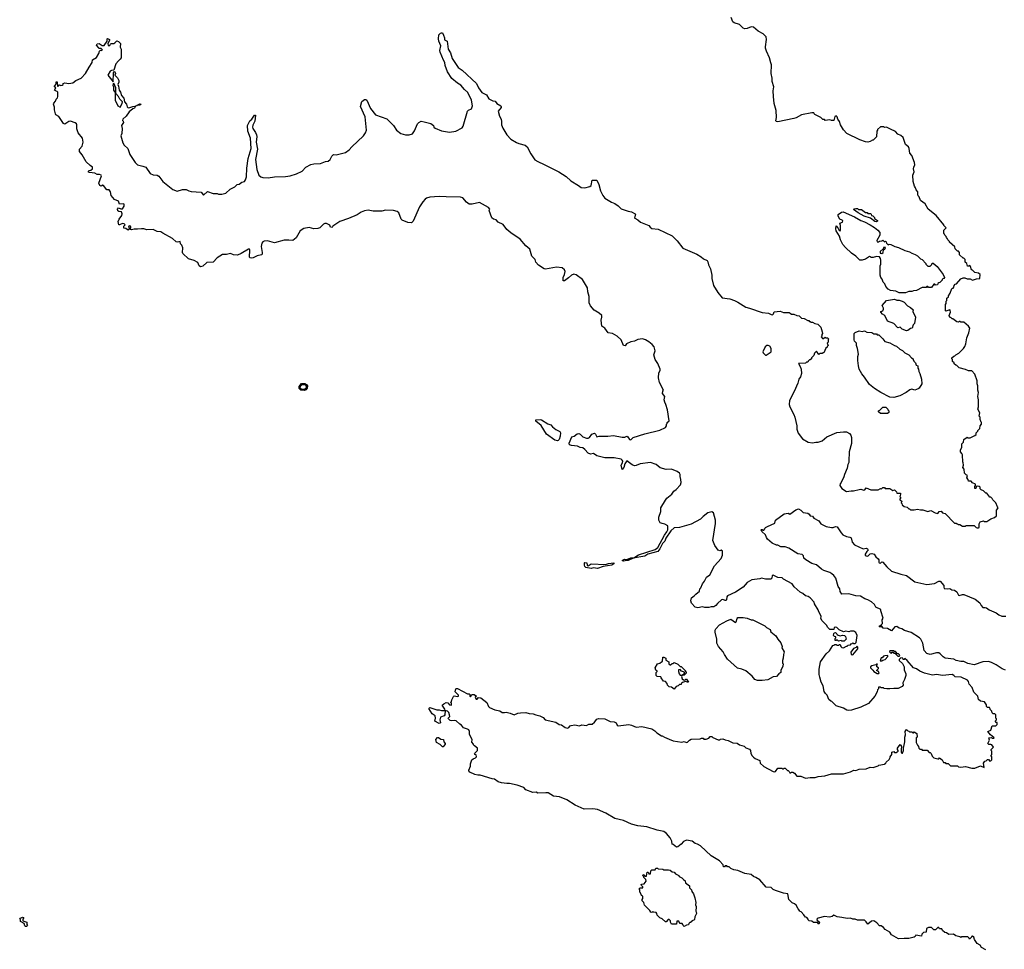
# Model space of a CAD drawing. Extents: x 1863017 to 1989460, y 394564 to 532820.
# Tile 21 of 213: x 1915670 to 1928168, y 419382 to 431178. Entities that reach past the tile are written whole.
import ezdxf

# ---------------------------------------------------------------- set-up
doc = ezdxf.new("R2010")
doc.units = 0

msp = doc.modelspace()

# ---------------------------------------------------------------- linework, layer by layer
at = {"layer": '0CON10XD'}
for points in [[(1926325, 425217), (1926345, 425220), (1926385, 425208), (1926396, 425214), (1926412, 425238), (1926475, 425210), (1926565, 425212), (1926595, 425230), (1926605, 425220), (1926625, 425240), (1926645, 425240), (1926655, 425230), (1926715, 425230), (1926753, 425203), (1926775, 425210), (1926800, 425185), (1926805, 425170), (1926848, 425168), (1926850, 425155), (1926840, 425125), (1926848, 425118), (1926850, 425105), (1926840, 425095), (1926840, 425085), (1926868, 425068), (1926860, 425045), (1926868, 425038), (1926872, 425022), (1926895, 425000), (1926935, 424990), (1926955, 424970), (1926965, 424970), (1926975, 424960), (1927025, 424958), (1927065, 424968), (1927105, 424958), (1927135, 424960), (1927195, 424938), (1927235, 424948), (1927288, 424918), (1927325, 424910), (1927342, 424938), (1927365, 424940), (1927385, 424920), (1927415, 424910), (1927535, 424790), (1927555, 424790), (1927565, 424780), (1927575, 424780), (1927585, 424770), (1927605, 424770), (1927635, 424750), (1927675, 424750), (1927685, 424760), (1927785, 424760), (1927810, 424735), (1927825, 424728), (1927842, 424728), (1927848, 424735), (1927848, 424782), (1927860, 424805), (1927905, 424818), (1927915, 424810), (1927945, 424810), (1927998, 424842), (1928045, 424860), (1928068, 424882), (1928070, 424955), (1928087, 424973), (1928090, 424985), (1928080, 424995), (1928060, 425045), (1928020, 425085), (1928015, 425100), (1927995, 425120), (1927985, 425120), (1927945, 425170), (1927935, 425170), (1927905, 425200), (1927875, 425210), (1927860, 425225), (1927860, 425245), (1927850, 425255), (1927823, 425257), (1927812, 425248), (1927805, 425230), (1927795, 425230), (1927792, 425255), (1927800, 425265), (1927800, 425285), (1927765, 425300), (1927745, 425320), (1927712, 425322), (1927710, 425345), (1927690, 425365), (1927700, 425395), (1927682, 425402), (1927662, 425425), (1927660, 425475), (1927640, 425495), (1927650, 425525), (1927647, 425557), (1927640, 425565), (1927638, 425655), (1927630, 425675), (1927610, 425695), (1927610, 425715), (1927627, 425753), (1927630, 425795), (1927650, 425815), (1927655, 425850), (1927695, 425880), (1927705, 425870), (1927735, 425872), (1927795, 425900), (1927810, 425915), (1927810, 425935), (1927830, 425955), (1927830, 425965), (1927858, 425992), (1927860, 426025), (1927880, 426045), (1927880, 426065), (1927872, 426072), (1927860, 426105), (1927860, 426135), (1927850, 426145), (1927857, 426187), (1927830, 426235), (1927840, 426265), (1927842, 426355), (1927830, 426395), (1927840, 426445), (1927832, 426475), (1927832, 426532), (1927822, 426555), (1927822, 426595), (1927795, 426680), (1927755, 426720), (1927715, 426720), (1927675, 426740), (1927595, 426760), (1927565, 426790), (1927552, 426792), (1927532, 426812), (1927530, 426825), (1927512, 426842), (1927510, 426865), (1927500, 426875), (1927500, 426885), (1927525, 426910), (1927538, 426912), (1927553, 426927), (1927590, 426945), (1927650, 427005), (1927665, 427030), (1927678, 427065), (1927691, 427139), (1927718, 427205), (1927728, 427265), (1927715, 427290), (1927655, 427340), (1927615, 427340), (1927605, 427350), (1927595, 427350), (1927585, 427340), (1927563, 427343), (1927515, 427380), (1927505, 427380), (1927487, 427397), (1927475, 427400), (1927468, 427425), (1927483, 427467), (1927482, 427492), (1927475, 427498), (1927425, 427480), (1927420, 427485), (1927420, 427565), (1927430, 427575), (1927430, 427605), (1927440, 427615), (1927440, 427645), (1927458, 427662), (1927460, 427675), (1927482, 427708), (1927502, 427768), (1927518, 427772), (1927527, 427783), (1927530, 427805), (1927545, 427820), (1927560, 427825), (1927615, 427890), (1927645, 427902), (1927665, 427902), (1927698, 427888), (1927735, 427890), (1927765, 427872), (1927815, 427890), (1927858, 427892), (1927860, 427945), (1927842, 427962), (1927795, 427970), (1927765, 428000), (1927750, 428005), (1927740, 428045), (1927728, 428058), (1927715, 428050), (1927702, 428052), (1927690, 428085), (1927672, 428102), (1927670, 428135), (1927655, 428150), (1927645, 428150), (1927600, 428195), (1927600, 428225), (1927585, 428240), (1927572, 428242), (1927542, 428272), (1927540, 428295), (1927470, 428355), (1927470, 428365), (1927450, 428385), (1927448, 428398), (1927432, 428412), (1927428, 428428), (1927412, 428442), (1927410, 428455), (1927400, 428465), (1927400, 428505), (1927430, 428535), (1927400, 428565), (1927398, 428575), (1927302, 428695), (1927202, 428772), (1927165, 428843), (1927102, 428885), (1927085, 428930), (1927073, 428943), (1927068, 428965), (1927072, 428992), (1927049, 429019), (1927042, 429045), (1927026, 429066), (1927009, 429125), (1927007, 429205), (1927022, 429245), (1927017, 429285), (1927018, 429305), (1927030, 429335), (1927028, 429365), (1926994, 429454), (1926968, 429485), (1926962, 429545), (1926953, 429563), (1926912, 429595), (1926884, 429684), (1926855, 429707), (1926815, 429727), (1926787, 429757), (1926725, 429790), (1926672, 429812), (1926645, 429810), (1926635, 429820), (1926595, 429820), (1926560, 429785), (1926560, 429775), (1926550, 429765), (1926545, 429690), (1926505, 429650), (1926495, 429650), (1926465, 429630), (1926435, 429622), (1926405, 429628), (1926333, 429653), (1926170, 429735), (1926125, 429780), (1926088, 429845), (1926077, 429885), (1926056, 429916), (1926047, 429945), (1926035, 429958), (1926015, 429950), (1926005, 429900), (1925975, 429900), (1925955, 429908), (1925895, 429900), (1925885, 429910), (1925865, 429910), (1925840, 429935), (1925763, 429973), (1925752, 429982), (1925750, 429995), (1925725, 429996), (1925595, 429971), (1925527, 429933), (1925495, 429924), (1925295, 429883), (1925275, 429885), (1925269, 429895), (1925277, 429935), (1925270, 430025), (1925246, 430116), (1925236, 430205), (1925234, 430275), (1925244, 430325), (1925220, 430395), (1925220, 430435), (1925209, 430495), (1925211, 430605), (1925205, 430630), (1925189, 430695), (1925148, 430778), (1925138, 430815), (1925136, 430835), (1925151, 430925), (1925145, 430960), (1925108, 430998), (1925044, 431034), (1924985, 431082), (1924955, 431087), (1924903, 431065), (1924875, 431062), (1924855, 431070), (1924805, 431118), (1924739, 431139), (1924722, 431152), (1924702, 431205)], [(1916565, 429328), (1916515, 429372), (1916465, 429463), (1916429, 429505), (1916429, 429535), (1916465, 429572), (1916476, 429625), (1916466, 429675), (1916414, 429744), (1916395, 429792), (1916394, 429844), (1916389, 429855), (1916375, 429869), (1916315, 429889), (1916295, 429886), (1916245, 429854), (1916225, 429859), (1916165, 429948), (1916130, 429970), (1916123, 429983), (1916110, 430035), (1916113, 430067), (1916101, 430105), (1916102, 430118), (1916123, 430145), (1916132, 430168), (1916150, 430185), (1916156, 430205), (1916156, 430256), (1916147, 430267), (1916123, 430273), (1916110, 430285), (1916128, 430315), (1916110, 430325), (1916110, 430335), (1916132, 430358), (1916135, 430390), (1916147, 430387), (1916150, 430335), (1916155, 430330), (1916175, 430350), (1916192, 430342), (1916210, 430345), (1916220, 430355), (1916222, 430368), (1916244, 430376), (1916295, 430370), (1916345, 430377), (1916384, 430406), (1916451, 430435), (1916507, 430495), (1916553, 430575), (1916590, 430635), (1916595, 430670), (1916645, 430698), (1916675, 430750), (1916685, 430780), (1916695, 430790), (1916705, 430788), (1916720, 430795), (1916705, 430810), (1916675, 430810), (1916670, 430825), (1916643, 430853), (1916655, 430872), (1916677, 430877), (1916715, 430848), (1916742, 430848), (1916780, 430905), (1916780, 430935), (1916785, 430938), (1916808, 430928), (1916812, 430915), (1916790, 430875), (1916795, 430850), (1916815, 430850), (1916822, 430868), (1916833, 430877), (1916863, 430877), (1916877, 430883), (1916905, 430910), (1916925, 430900), (1916950, 430875), (1916947, 430827), (1916958, 430805), (1916957, 430695), (1916946, 430675), (1916923, 430657), (1916892, 430618), (1916863, 430537), (1916835, 430533), (1916817, 430523), (1916788, 430475), (1916855, 430390), (1916859, 430501), (1916865, 430520), (1916877, 430517), (1916886, 430495), (1916879, 430475), (1916911, 430441), (1916928, 430405), (1916928, 430385), (1916917, 430355), (1916926, 430336), (1916931, 430285), (1916949, 430259), (1916964, 430215), (1916990, 430180), (1917001, 430135), (1917025, 430105), (1917035, 430072), (1917044, 430064), (1917055, 430061), (1917106, 430076), (1917140, 430080), (1917140, 430085), (1917160, 430090), (1917160, 430095), (1917195, 430112), (1917210, 430105), (1917195, 430092), (1917160, 430090), (1917157, 430083), (1917140, 430080), (1917127, 430053), (1917105, 430048), (1917061, 430009), (1917020, 429955), (1916978, 429915), (1916975, 429900), (1916985, 429890), (1916987, 429875), (1916962, 429835), (1916972, 429795), (1916966, 429735), (1916953, 429705), (1916978, 429615), (1916998, 429585), (1917043, 429543), (1917070, 429465), (1917134, 429365), (1917165, 429335), (1917235, 429320), (1917270, 429305), (1917326, 429225), (1917365, 429211), (1917415, 429205), (1917435, 429192), (1917485, 429124), (1917615, 429021), (1917668, 429002), (1917735, 429023), (1917783, 429023), (1917815, 429008), (1917845, 428998), (1917975, 428987), (1918005, 428950), (1918055, 428997), (1918125, 428970), (1918175, 428972), (1918195, 428962), (1918235, 428962), (1918285, 428978), (1918341, 429029), (1918400, 429055), (1918432, 429088), (1918455, 429092), (1918490, 429115), (1918524, 429126), (1918536, 429144), (1918547, 429183), (1918555, 429295), (1918572, 429415), (1918606, 429545), (1918600, 429675), (1918564, 429765), (1918563, 429835), (1918591, 429895), (1918615, 429915), (1918651, 429965), (1918662, 429965), (1918655, 429892), (1918629, 429841), (1918626, 429815), (1918631, 429795), (1918665, 429747), (1918677, 429717), (1918680, 429695), (1918672, 429625), (1918687, 429535), (1918664, 429405), (1918680, 429275), (1918706, 429205), (1918732, 429182), (1918755, 429176), (1918825, 429172), (1918905, 429184), (1919045, 429186), (1919105, 429196), (1919185, 429221), (1919255, 429256), (1919300, 429305), (1919365, 429340), (1919405, 429349), (1919488, 429352), (1919551, 429379), (1919585, 429383), (1919610, 429405), (1919631, 429445), (1919653, 429467), (1919685, 429464), (1919805, 429492), (1919854, 429526), (1919885, 429565), (1920035, 429704), (1920059, 429741), (1920072, 429775), (1920056, 429945), (1919996, 430075), (1920012, 430138), (1920045, 430163), (1920065, 430164), (1920076, 430155), (1920122, 430052), (1920185, 429972), (1920330, 429920), (1920414, 429835), (1920454, 429775), (1920507, 429733), (1920565, 429716), (1920614, 429716), (1920655, 429728), (1920681, 429769), (1920719, 429855), (1920735, 429873), (1920765, 429888), (1920805, 429883), (1920890, 429860), (1920922, 429835), (1920928, 429815), (1920945, 429803), (1921026, 429766), (1921125, 429749), (1921205, 429761), (1921286, 429804), (1921300, 429825), (1921352, 430015), (1921365, 430028), (1921404, 430046), (1921416, 430085), (1921405, 430157), (1921360, 430255), (1921315, 430293), (1921268, 430348), (1921225, 430374), (1921155, 430432), (1921099, 430515), (1921072, 430595), (1921068, 430635), (1921048, 430665), (1921006, 430765), (1921003, 430787), (1921014, 430845), (1920989, 430905), (1920984, 430935), (1920990, 430985), (1921012, 431005), (1921025, 431011), (1921035, 431009), (1921049, 430981), (1921063, 430947), (1921064, 430924), (1921096, 430905), (1921109, 430805), (1921138, 430755), (1921161, 430685), (1921235, 430569), (1921286, 430536), (1921470, 430370), (1921495, 430314), (1921534, 430254), (1921593, 430223), (1921625, 430174), (1921675, 430148), (1921705, 430142), (1921728, 430115), (1921777, 430085), (1921783, 430075), (1921781, 430065), (1921743, 430015), (1921760, 429955), (1921780, 429915), (1921786, 429885), (1921784, 429845), (1921802, 429802), (1921855, 429718), (1921905, 429662), (1921975, 429619), (1922005, 429606), (1922085, 429586), (1922113, 429565), (1922159, 429475), (1922210, 429400), (1922245, 429377), (1922325, 429342), (1922515, 429245), (1922605, 429186), (1922665, 429134), (1922763, 429075), (1922795, 429049), (1922845, 429044), (1922905, 429060), (1922923, 429075), (1922935, 429140), (1922995, 429140), (1923021, 429085), (1923044, 429004), (1923073, 428945), (1923098, 428915), (1923182, 428862), (1923224, 428844), (1923266, 428816), (1923305, 428779), (1923395, 428747), (1923435, 428740), (1923484, 428714), (1923486, 428705), (1923473, 428665), (1923477, 428657), (1923516, 428636), (1923549, 428609), (1923655, 428568), (1923673, 428543), (1923695, 428526), (1923775, 428518), (1923950, 428435), (1924015, 428373), (1924088, 428278), (1924265, 428204), (1924320, 428170), (1924348, 428145), (1924395, 428121), (1924406, 428106), (1924412, 428065), (1924440, 428015), (1924456, 427936), (1924456, 427895), (1924477, 427805), (1924531, 427715), (1924585, 427649), (1924685, 427634), (1924745, 427616), (1924785, 427592), (1924885, 427529), (1924935, 427518), (1925095, 427460), (1925175, 427453), (1925210, 427435), (1925225, 427434), (1925240, 427445), (1925245, 427470), (1925323, 427477), (1925365, 427462), (1925435, 427460), (1925450, 427455), (1925465, 427440), (1925495, 427440), (1925533, 427423), (1925565, 427418), (1925595, 427390), (1925627, 427387), (1925675, 427360), (1925685, 427360), (1925695, 427350), (1925705, 427350), (1925715, 427340), (1925735, 427340), (1925763, 427323), (1925800, 427315), (1925837, 427277), (1925857, 427217), (1925860, 427195), (1925850, 427185), (1925850, 427165), (1925842, 427152), (1925865, 427130), (1925895, 427150), (1925905, 427140), (1925925, 427140), (1925938, 427128), (1925930, 427115), (1925930, 427085), (1925920, 427075), (1925930, 427045), (1925922, 427038), (1925918, 427022), (1925902, 427008), (1925878, 426952), (1925865, 426950), (1925855, 426940), (1925825, 426940), (1925815, 426930), (1925785, 426970), (1925760, 426945), (1925750, 426915), (1925720, 426885), (1925720, 426875), (1925705, 426860), (1925695, 426860), (1925680, 426845), (1925675, 426830), (1925655, 426830), (1925645, 426820), (1925554, 426816), (1925578, 426778), (1925590, 426745), (1925594, 426686), (1925582, 426645), (1925559, 426615), (1925548, 426565), (1925501, 426461), (1925441, 426345), (1925437, 426293), (1925444, 426265), (1925498, 426168), (1925510, 426135), (1925534, 426025), (1925535, 425980), (1925552, 425932), (1925605, 425858), (1925680, 425815), (1925735, 425808), (1925775, 425818), (1925805, 425817), (1925855, 425834), (1925915, 425883), (1926042, 425938), (1926125, 425949), (1926165, 425947), (1926202, 425925), (1926220, 425905), (1926230, 425875), (1926228, 425798), (1926197, 425695), (1926200, 425665), (1926192, 425605), (1926193, 425557), (1926180, 425535), (1926172, 425485), (1926138, 425405), (1926132, 425375), (1926097, 425303), (1926083, 425287), (1926080, 425265), (1926107, 425227), (1926165, 425192), (1926225, 425200), (1926255, 425198), (1926325, 425217)], [(1916945, 430067), (1916972, 430115), (1916973, 430135), (1916940, 430170), (1916925, 430202), (1916889, 430239), (1916891, 430315), (1916865, 430372), (1916855, 430362), (1916852, 430345), (1916860, 430325), (1916862, 430282), (1916882, 430255), (1916883, 430155), (1916914, 430084), (1916945, 430067)], [(1926572, 422708), (1926570, 422685), (1926558, 422672), (1926555, 422650), (1926522, 422595), (1926445, 422502), (1926345, 422453), (1926228, 422418), (1926195, 422412), (1926168, 422418), (1926125, 422442), (1926035, 422472), (1925980, 422525), (1925965, 422530), (1925941, 422551), (1925918, 422605), (1925897, 422627), (1925882, 422655), (1925868, 422725), (1925845, 422770), (1925824, 422834), (1925817, 422867), (1925818, 422935), (1925835, 423030), (1925907, 423133), (1925949, 423171), (1925992, 423238), (1926005, 423240), (1926015, 423250), (1926035, 423250), (1926045, 423240), (1926065, 423240), (1926075, 423250), (1926085, 423250), (1926092, 423222), (1926105, 423210), (1926125, 423208), (1926165, 423230), (1926175, 423230), (1926185, 423240), (1926217, 423243), (1926222, 423258), (1926235, 423260), (1926245, 423270), (1926253, 423263), (1926275, 423260), (1926287, 423275), (1926298, 423365), (1926285, 423400), (1926257, 423417), (1926215, 423420), (1926195, 423412), (1926155, 423420), (1926125, 423412), (1926070, 423435), (1926040, 423465), (1926025, 423470), (1926010, 423465), (1926005, 423440), (1925955, 423440), (1925925, 423470), (1925915, 423490), (1925855, 423550), (1925838, 423578), (1925842, 423605), (1925838, 423618), (1925812, 423662), (1925805, 423688), (1925758, 423765), (1925756, 423786), (1925705, 423840), (1925678, 423858), (1925645, 423868), (1925610, 423895), (1925575, 423912), (1925501, 423981), (1925475, 424018), (1925365, 424080), (1925350, 424095), (1925295, 424100), (1925235, 424128), (1925220, 424125), (1925217, 424093), (1925205, 424080), (1925135, 424078), (1925085, 424092), (1925065, 424082), (1924965, 424068), (1924903, 424037), (1924855, 423978), (1924756, 423914), (1924655, 423868), (1924647, 423855), (1924643, 423817), (1924635, 423808), (1924625, 423806), (1924595, 423819), (1924578, 423815), (1924525, 423768), (1924507, 423743), (1924481, 423729), (1924445, 423727), (1924415, 423717), (1924365, 423718), (1924335, 423726), (1924276, 423716), (1924244, 423723), (1924198, 423775), (1924189, 423805), (1924199, 423841), (1924233, 423865), (1924251, 423889), (1924297, 423925), (1924302, 423955), (1924315, 423970), (1924335, 424020), (1924362, 424055), (1924388, 424105), (1924428, 424135), (1924491, 424249), (1924575, 424340), (1924591, 424385), (1924590, 424435), (1924575, 424448), (1924555, 424438), (1924537, 424447), (1924492, 424505), (1924468, 424568), (1924503, 424785), (1924503, 424825), (1924478, 424918), (1924455, 424932), (1924405, 424920), (1924345, 424874), (1924312, 424838), (1924193, 424777), (1924045, 424732), (1923975, 424730), (1923935, 424691), (1923872, 424598), (1923859, 424561), (1923831, 424529), (1923797, 424463), (1923770, 424430), (1923644, 424396), (1923605, 424369), (1923455, 424343), (1923395, 424315), (1923375, 424317), (1923335, 424307), (1923319, 424315), (1923345, 424333), (1923375, 424329), (1923425, 424351), (1923465, 424348), (1923524, 424386), (1923735, 424455), (1923768, 424482), (1923853, 424637), (1923885, 424679), (1923895, 424705), (1923898, 424755), (1923860, 424775), (1923823, 424783), (1923800, 424795), (1923784, 424826), (1923783, 424865), (1923806, 424935), (1923809, 424985), (1923865, 425080), (1923884, 425106), (1923948, 425155), (1923973, 425197), (1924002, 425218), (1924056, 425275), (1924064, 425305), (1924063, 425345), (1924052, 425382), (1924053, 425405), (1924045, 425422), (1924015, 425446), (1923945, 425476), (1923875, 425469), (1923799, 425489), (1923750, 425535), (1923675, 425560), (1923545, 425542), (1923495, 425519), (1923475, 425516), (1923445, 425528), (1923375, 425580), (1923350, 425540), (1923340, 425495), (1923315, 425470), (1923306, 425525), (1923323, 425555), (1923324, 425575), (1923319, 425589), (1923305, 425600), (1923215, 425620), (1923095, 425617), (1922995, 425644), (1922955, 425674), (1922914, 425666), (1922887, 425677), (1922844, 425725), (1922817, 425745), (1922785, 425749), (1922750, 425765), (1922673, 425773), (1922650, 425785), (1922644, 425806), (1922677, 425883), (1922708, 425892), (1922747, 425923), (1922765, 425927), (1922786, 425917), (1922816, 425886), (1922865, 425867), (1922884, 425866), (1922904, 425876), (1922930, 425920), (1922965, 425929), (1922979, 425919), (1922995, 425884), (1923025, 425893), (1923135, 425891), (1923205, 425901), (1923315, 425880), (1923349, 425881), (1923375, 425891), (1923390, 425885), (1923412, 425852), (1923425, 425848), (1923455, 425874), (1923605, 425921), (1923795, 425968), (1923866, 426004), (1923880, 426025), (1923880, 426045), (1923888, 426052), (1923890, 426065), (1923912, 426088), (1923892, 426225), (1923872, 426295), (1923858, 426325), (1923852, 426355), (1923858, 426395), (1923830, 426435), (1923832, 426462), (1923840, 426475), (1923792, 426575), (1923779, 426635), (1923784, 426696), (1923799, 426725), (1923799, 426745), (1923770, 426815), (1923736, 426866), (1923718, 426925), (1923737, 426975), (1923722, 427025), (1923697, 427055), (1923655, 427088), (1923615, 427116), (1923575, 427128), (1923515, 427119), (1923475, 427097), (1923425, 427091), (1923374, 427066), (1923355, 427038), (1923335, 427043), (1923304, 427114), (1923255, 427163), (1923195, 427196), (1923140, 427205), (1923099, 427265), (1923060, 427290), (1923051, 427365), (1923060, 427405), (1923057, 427425), (1923027, 427455), (1922962, 427492), (1922914, 427545), (1922898, 427585), (1922897, 427665), (1922881, 427725), (1922876, 427775), (1922815, 427879), (1922735, 427940), (1922705, 427948), (1922675, 427937), (1922638, 427902), (1922585, 427866), (1922570, 427865), (1922569, 427905), (1922587, 427945), (1922592, 427982), (1922585, 428002), (1922555, 428031), (1922485, 428036), (1922345, 428011), (1922325, 428018), (1922253, 428063), (1922221, 428101), (1922211, 428135), (1922172, 428175), (1922143, 428265), (1922095, 428306), (1922024, 428394), (1921905, 428474), (1921855, 428517), (1921805, 428577), (1921742, 428608), (1921718, 428638), (1921685, 428648), (1921662, 428665), (1921628, 428755), (1921638, 428775), (1921622, 428795), (1921505, 428856), (1921415, 428835), (1921375, 428837), (1921341, 428861), (1921295, 428916), (1921265, 428927), (1921085, 428929), (1920996, 428936), (1920875, 428926), (1920835, 428914), (1920815, 428901), (1920786, 428865), (1920745, 428801), (1920665, 428620), (1920645, 428602), (1920595, 428603), (1920523, 428633), (1920511, 428645), (1920483, 428725), (1920462, 428742), (1920414, 428756), (1920315, 428759), (1920265, 428748), (1920215, 428746), (1920158, 428748), (1920095, 428760), (1920045, 428753), (1920005, 428737), (1919955, 428700), (1919845, 428653), (1919735, 428616), (1919644, 428556), (1919635, 428542), (1919617, 428547), (1919605, 428572), (1919565, 428592), (1919545, 428593), (1919528, 428585), (1919478, 428535), (1919455, 428527), (1919405, 428522), (1919345, 428539), (1919275, 428529), (1919231, 428499), (1919181, 428409), (1919135, 428377), (1919085, 428382), (1919025, 428379), (1918905, 428347), (1918815, 428371), (1918775, 428369), (1918755, 428357), (1918745, 428342), (1918735, 428300), (1918748, 428222), (1918747, 428203), (1918738, 428192), (1918685, 428183), (1918635, 428157), (1918615, 428152), (1918596, 428156), (1918587, 428165), (1918591, 428255), (1918585, 428266), (1918575, 428266), (1918481, 428209), (1918435, 428190), (1918384, 428194), (1918345, 428212), (1918295, 428196), (1918245, 428196), (1918175, 428155), (1918125, 428102), (1918045, 428097), (1917995, 428049), (1917963, 428043), (1917946, 428055), (1917929, 428095), (1917885, 428121), (1917812, 428142), (1917742, 428212), (1917737, 428225), (1917741, 428281), (1917729, 428315), (1917711, 428335), (1917705, 428362), (1917675, 428354), (1917655, 428358), (1917609, 428399), (1917485, 428467), (1917463, 428485), (1917415, 428491), (1917365, 428517), (1917285, 428512), (1917245, 428524), (1917215, 428524), (1917165, 428518), (1917125, 428520), (1917090, 428510), (1917078, 428515), (1917080, 428545), (1917076, 428556), (1917065, 428560), (1917054, 428556), (1917050, 428545), (1917062, 428525), (1917045, 428508), (1917017, 428527), (1916992, 428532), (1916993, 428557), (1917008, 428575), (1916998, 428588), (1916975, 428592), (1916937, 428573), (1916930, 428575), (1916918, 428615), (1916933, 428647), (1916968, 428692), (1916970, 428715), (1916961, 428741), (1916930, 428745), (1916915, 428753), (1916912, 428775), (1916925, 428790), (1916955, 428777), (1916975, 428778), (1916997, 428813), (1916996, 428835), (1916985, 428841), (1916938, 428838), (1916926, 428876), (1916875, 428898), (1916830, 428945), (1916823, 428995), (1916805, 429018), (1916775, 429020), (1916732, 429075), (1916725, 429077), (1916705, 429064), (1916686, 429075), (1916676, 429105), (1916709, 429195), (1916703, 429205), (1916685, 429213), (1916655, 429212), (1916625, 429229), (1916555, 429237), (1916545, 429243), (1916544, 429255), (1916552, 429265), (1916575, 429267), (1916596, 429285), (1916593, 429305), (1916565, 429328)], [(1926915, 427712), (1926835, 427712), (1926792, 427732), (1926725, 427742), (1926695, 427760), (1926665, 427790), (1926650, 427825), (1926630, 427845), (1926618, 427885), (1926600, 427905), (1926590, 427935), (1926590, 428015), (1926592, 428055), (1926600, 428075), (1926600, 428125), (1926597, 428147), (1926585, 428170), (1926545, 428172), (1926505, 428160), (1926475, 428160), (1926470, 428170), (1926455, 428172), (1926405, 428140), (1926363, 428127), (1926335, 428128), (1926285, 428178), (1926228, 428215), (1926152, 428285), (1926117, 428327), (1926087, 428385), (1926075, 428430), (1926035, 428500), (1926028, 428525), (1926035, 428560), (1926056, 428536), (1926071, 428501), (1926085, 428498), (1926090, 428510), (1926089, 428565), (1926080, 428595), (1926113, 428607), (1926119, 428625), (1926110, 428635), (1926078, 428648), (1926060, 428685), (1926060, 428705), (1926100, 428735), (1926122, 428738), (1926265, 428678), (1926345, 428631), (1926395, 428612), (1926465, 428574), (1926520, 428540), (1926563, 428505), (1926586, 428476), (1926586, 428444), (1926550, 428375), (1926555, 428360), (1926572, 428358), (1926583, 428367), (1926615, 428370), (1926625, 428380), (1926645, 428360), (1926658, 428368), (1926668, 428358), (1926672, 428342), (1926695, 428320), (1926705, 428330), (1926727, 428327), (1926778, 428298), (1926825, 428288), (1926905, 428248), (1926965, 428233), (1926995, 428213), (1927035, 428200), (1927065, 428182), (1927105, 428142), (1927123, 428133), (1927170, 428085), (1927170, 428075), (1927195, 428050), (1927225, 428050), (1927248, 428072), (1927252, 428088), (1927265, 428090), (1927316, 428045), (1927390, 427945), (1927408, 427905), (1927398, 427892), (1927380, 427885), (1927378, 427872), (1927348, 427842), (1927335, 427840), (1927322, 427828), (1927318, 427812), (1927295, 427810), (1927285, 427820), (1927275, 427820), (1927245, 427780), (1927205, 427780), (1927195, 427790), (1927185, 427790), (1927175, 427780), (1927125, 427780), (1927055, 427742), (1927015, 427738), (1926995, 427728), (1926955, 427727), (1926915, 427712)], [(1926545, 428612), (1926525, 428618), (1926467, 428657), (1926388, 428685), (1926313, 428725), (1926252, 428768), (1926263, 428777), (1926285, 428780), (1926305, 428780), (1926315, 428770), (1926355, 428770), (1926405, 428730), (1926425, 428730), (1926435, 428720), (1926468, 428718), (1926478, 428708), (1926482, 428692), (1926498, 428688), (1926518, 428668), (1926520, 428655), (1926558, 428628), (1926558, 428622), (1926545, 428612)], [(1926615, 428210), (1926630, 428225), (1926632, 428258), (1926650, 428265), (1926658, 428288), (1926632, 428288), (1926628, 428272), (1926592, 428238), (1926590, 428215), (1926615, 428210)], [(1926925, 427229), (1926869, 427249), (1926845, 427276), (1926818, 427268), (1926765, 427321), (1926685, 427352), (1926653, 427425), (1926621, 427441), (1926602, 427465), (1926600, 427475), (1926627, 427483), (1926636, 427504), (1926636, 427515), (1926618, 427552), (1926672, 427615), (1926775, 427630), (1926805, 427618), (1926835, 427617), (1926870, 427605), (1926895, 427592), (1926940, 427545), (1926976, 427526), (1927010, 427495), (1927008, 427475), (1927039, 427405), (1927026, 427324), (1927012, 427305), (1926996, 427264), (1926975, 427260), (1926945, 427233), (1926925, 427229)], [(1926765, 426382), (1926715, 426388), (1926602, 426445), (1926519, 426499), (1926457, 426547), (1926395, 426642), (1926360, 426685), (1926327, 426745), (1926317, 426787), (1926308, 426855), (1926308, 426905), (1926318, 426935), (1926306, 427006), (1926290, 427045), (1926290, 427075), (1926265, 427100), (1926260, 427115), (1926260, 427195), (1926275, 427210), (1926325, 427228), (1926365, 427222), (1926395, 427228), (1926423, 427213), (1926485, 427210), (1926513, 427193), (1926545, 427190), (1926555, 427180), (1926575, 427180), (1926625, 427130), (1926650, 427095), (1926715, 427078), (1926773, 427043), (1926800, 427035), (1926840, 426995), (1926875, 426980), (1926905, 426950), (1926956, 426926), (1926990, 426885), (1927010, 426875), (1927010, 426865), (1927020, 426845), (1927040, 426825), (1927050, 426795), (1927070, 426785), (1927070, 426755), (1927080, 426745), (1927083, 426713), (1927097, 426687), (1927118, 426615), (1927120, 426555), (1927086, 426504), (1927075, 426492), (1927032, 426478), (1926995, 426488), (1926968, 426482), (1926920, 426445), (1926840, 426405), (1926765, 426382)], [(1925135, 426920), (1925145, 426922), (1925207, 426965), (1925207, 427007), (1925190, 427035), (1925172, 427042), (1925155, 427042), (1925132, 427025), (1925102, 426965), (1925105, 426950), (1925135, 426920)], [(1919285, 426474), (1919238, 426478), (1919218, 426498), (1919218, 426525), (1919248, 426562), (1919291, 426561), (1919309, 426549), (1919323, 426533), (1919320, 426500), (1919301, 426479), (1919285, 426474)], [(1919275, 426484), (1919245, 426489), (1919230, 426505), (1919234, 426526), (1919255, 426550), (1919289, 426549), (1919312, 426525), (1919303, 426497), (1919275, 426484)], [(1926595, 426180), (1926572, 426202), (1926570, 426215), (1926588, 426222), (1926625, 426260), (1926665, 426260), (1926690, 426235), (1926690, 426225), (1926700, 426215), (1926700, 426195), (1926685, 426182), (1926595, 426180)], [(1922495, 425834), (1922461, 425841), (1922357, 425917), (1922288, 426028), (1922223, 426085), (1922221, 426099), (1922275, 426106), (1922295, 426102), (1922375, 426049), (1922410, 426035), (1922431, 426011), (1922475, 425978), (1922525, 425952), (1922534, 425934), (1922530, 425895), (1922518, 425852), (1922504, 425836), (1922495, 425834)], [(1928181, 422925), (1928141, 422941), (1928065, 422991), (1928005, 423021), (1927965, 423032), (1927895, 423030), (1927785, 422990), (1927705, 423009), (1927655, 423032), (1927614, 423034), (1927555, 423045), (1927525, 423062), (1927415, 423075), (1927392, 423092), (1927355, 423133), (1927335, 423143), (1927305, 423144), (1927225, 423123), (1927185, 423134), (1927150, 423175), (1927132, 423265), (1927109, 423315), (1927091, 423335), (1926985, 423403), (1926902, 423425), (1926865, 423448), (1926833, 423455), (1926805, 423478), (1926778, 423472), (1926735, 423424), (1926685, 423451), (1926628, 423458), (1926615, 423480), (1926605, 423480), (1926595, 423470), (1926582, 423472), (1926582, 423485), (1926598, 423492), (1926620, 423515), (1926618, 423562), (1926630, 423585), (1926600, 423675), (1926600, 423695), (1926537, 423725), (1926518, 423755), (1926482, 423792), (1926436, 423816), (1926397, 423827), (1926343, 423863), (1926285, 423867), (1926195, 423892), (1926107, 423887), (1926085, 423923), (1926081, 423955), (1926059, 423985), (1926029, 424089), (1926005, 424125), (1925978, 424148), (1925953, 424163), (1925875, 424190), (1925849, 424205), (1925785, 424260), (1925725, 424277), (1925648, 424325), (1925624, 424345), (1925618, 424375), (1925603, 424393), (1925545, 424399), (1925433, 424473), (1925385, 424488), (1925330, 424490), (1925295, 424508), (1925275, 424508), (1925220, 424535), (1925162, 424585), (1925148, 424605), (1925135, 424640), (1925090, 424685), (1925083, 424703), (1925085, 424710), (1925095, 424710), (1925105, 424700), (1925115, 424700), (1925130, 424715), (1925137, 424733), (1925163, 424747), (1925253, 424787), (1925264, 424826), (1925374, 424906), (1925425, 424917), (1925445, 424902), (1925520, 424960), (1925555, 424970), (1925585, 424954), (1925615, 424926), (1925674, 424914), (1925690, 424905), (1925705, 424881), (1925735, 424878), (1925751, 424852), (1925815, 424820), (1925840, 424780), (1925865, 424766), (1925905, 424748), (1925975, 424733), (1925995, 424733), (1926025, 424748), (1926045, 424742), (1926096, 424666), (1926120, 424640), (1926165, 424620), (1926205, 424613), (1926222, 424602), (1926236, 424546), (1926267, 424515), (1926375, 424463), (1926415, 424470), (1926432, 424465), (1926440, 424445), (1926421, 424429), (1926403, 424395), (1926403, 424385), (1926412, 424375), (1926435, 424372), (1926465, 424400), (1926488, 424405), (1926515, 424394), (1926535, 424362), (1926565, 424338), (1926574, 424325), (1926574, 424295), (1926581, 424285), (1926595, 424282), (1926615, 424299), (1926625, 424293), (1926675, 424235), (1926735, 424180), (1926855, 424140), (1926925, 424124), (1927033, 424043), (1927185, 424010), (1927283, 424023), (1927335, 424054), (1927352, 424052), (1927398, 423998), (1927398, 423975), (1927405, 423962), (1927445, 423957), (1927475, 423960), (1927502, 423942), (1927535, 423937), (1927565, 423918), (1927584, 423875), (1927595, 423870), (1927635, 423884), (1927655, 423884), (1927796, 423826), (1927855, 423780), (1927873, 423743), (1927895, 423718), (1927925, 423719), (1927943, 423713), (1927975, 423688), (1928065, 423653), (1928096, 423626), (1928135, 423609), (1928185, 423608)], [(1922925, 424214), (1922858, 424228), (1922845, 424240), (1922840, 424255), (1922840, 424285), (1922845, 424290), (1922870, 424285), (1922872, 424255), (1922885, 424248), (1922925, 424272), (1923105, 424266), (1923145, 424277), (1923210, 424285), (1923210, 424275), (1923185, 424255), (1923075, 424238), (1923005, 424214), (1922955, 424221), (1922925, 424214)], [(1925095, 422793), (1925035, 422794), (1925003, 422805), (1924967, 422847), (1924885, 422914), (1924835, 422936), (1924781, 422951), (1924654, 423065), (1924614, 423124), (1924600, 423155), (1924538, 423225), (1924518, 423268), (1924520, 423315), (1924498, 423405), (1924498, 423432), (1924505, 423450), (1924551, 423499), (1924645, 423550), (1924695, 423570), (1924755, 423530), (1924763, 423537), (1924775, 423580), (1924785, 423590), (1924855, 423593), (1924905, 423582), (1924954, 423564), (1924975, 423562), (1925130, 423485), (1925150, 423465), (1925195, 423440), (1925205, 423410), (1925269, 423359), (1925292, 423315), (1925332, 423272), (1925350, 423225), (1925342, 423205), (1925372, 423155), (1925363, 423123), (1925362, 423075), (1925352, 423045), (1925354, 423014), (1925362, 423002), (1925358, 422975), (1925331, 422919), (1925330, 422895), (1925304, 422876), (1925276, 422844), (1925235, 422838), (1925165, 422800), (1925095, 422793)], [(1926135, 423290), (1926105, 423290), (1926095, 423300), (1926065, 423290), (1926045, 423310), (1926035, 423300), (1926022, 423302), (1926020, 423325), (1926028, 423332), (1926030, 423345), (1926012, 423352), (1926000, 423365), (1926003, 423387), (1926012, 423398), (1926025, 423400), (1926040, 423385), (1926045, 423370), (1926085, 423360), (1926115, 423368), (1926140, 423365), (1926152, 423352), (1926160, 423315), (1926135, 423290)], [(1926245, 423120), (1926310, 423195), (1926310, 423215), (1926295, 423230), (1926288, 423212), (1926252, 423198), (1926218, 423152), (1926224, 423124), (1926245, 423120)], [(1926835, 423100), (1926840, 423105), (1926838, 423118), (1926825, 423130), (1926812, 423132), (1926785, 423160), (1926775, 423160), (1926765, 423170), (1926715, 423170), (1926710, 423155), (1926722, 423142), (1926735, 423140), (1926745, 423150), (1926755, 423150), (1926765, 423140), (1926778, 423138), (1926815, 423100), (1926835, 423100)], [(1926106, 419786), (1926044, 419794), (1926005, 419816), (1925982, 419798), (1925949, 419791), (1925886, 419796), (1925804, 419776), (1925792, 419768), (1925790, 419755), (1925820, 419725), (1925815, 419700), (1925795, 419720), (1925745, 419720), (1925725, 419740), (1925692, 419742), (1925680, 419755), (1925680, 419765), (1925660, 419785), (1925645, 419790), (1925625, 419820), (1925590, 419855), (1925570, 419865), (1925570, 419875), (1925550, 419895), (1925525, 419940), (1925505, 419960), (1925475, 419970), (1925434, 420014), (1925418, 420085), (1925365, 420092), (1925265, 420128), (1925235, 420142), (1925207, 420167), (1925145, 420172), (1925065, 420262), (1925015, 420293), (1924984, 420304), (1924955, 420330), (1924875, 420343), (1924785, 420383), (1924735, 420388), (1924697, 420407), (1924675, 420430), (1924655, 420430), (1924645, 420440), (1924625, 420440), (1924615, 420430), (1924605, 420430), (1924600, 420455), (1924552, 420505), (1924445, 420568), (1924310, 420695), (1924275, 420717), (1924244, 420724), (1924205, 420752), (1924135, 420768), (1924095, 420748), (1924066, 420714), (1924025, 420680), (1924005, 420678), (1923965, 420710), (1923950, 420715), (1923948, 420755), (1923926, 420796), (1923879, 420849), (1923845, 420877), (1923762, 420892), (1923630, 420935), (1923515, 420950), (1923435, 420969), (1923334, 421014), (1923225, 421040), (1923111, 421111), (1923005, 421157), (1922945, 421163), (1922835, 421158), (1922719, 421209), (1922615, 421280), (1922520, 421315), (1922445, 421324), (1922377, 421367), (1922350, 421365), (1922245, 421363), (1922225, 421376), (1922185, 421373), (1922096, 421406), (1922068, 421435), (1921985, 421466), (1921886, 421486), (1921855, 421484), (1921785, 421492), (1921745, 421507), (1921695, 421541), (1921665, 421543), (1921515, 421592), (1921485, 421590), (1921445, 421598), (1921385, 421628), (1921372, 421645), (1921372, 421655), (1921390, 421705), (1921392, 421735), (1921410, 421785), (1921425, 421800), (1921455, 421810), (1921470, 421825), (1921465, 421850), (1921452, 421852), (1921442, 421865), (1921482, 421905), (1921482, 421932), (1921442, 421962), (1921430, 421975), (1921430, 421985), (1921408, 422008), (1921412, 422045), (1921378, 422108), (1921379, 422145), (1921370, 422165), (1921355, 422177), (1921302, 422192), (1921276, 422226), (1921255, 422237), (1921210, 422280), (1921195, 422286), (1921155, 422280), (1921132, 422285), (1921112, 422305), (1921110, 422315), (1921128, 422335), (1921127, 422355), (1921117, 422387), (1921098, 422402), (1921070, 422410), (1921068, 422355), (1921058, 422345), (1921012, 422328), (1921002, 422295), (1921010, 422255), (1920995, 422248), (1920940, 422275), (1920948, 422315), (1920943, 422345), (1920905, 422368), (1920863, 422437), (1920875, 422448), (1920965, 422420), (1920995, 422422), (1921025, 422413), (1921070, 422410), (1921067, 422427), (1921032, 422478), (1921053, 422497), (1921085, 422512), (1921105, 422510), (1921125, 422482), (1921145, 422480), (1921150, 422485), (1921150, 422505), (1921140, 422515), (1921150, 422525), (1921153, 422547), (1921175, 422590), (1921185, 422598), (1921225, 422590), (1921240, 422595), (1921240, 422605), (1921198, 422648), (1921207, 422685), (1921215, 422693), (1921225, 422693), (1921355, 422623), (1921375, 422622), (1921382, 422615), (1921382, 422595), (1921394, 422584), (1921410, 422615), (1921438, 422615), (1921470, 422595), (1921455, 422590), (1921450, 422575), (1921465, 422554), (1921476, 422554), (1921495, 422578), (1921525, 422573), (1921599, 422515), (1921621, 422461), (1921632, 422452), (1921701, 422421), (1921766, 422406), (1921795, 422386), (1921825, 422386), (1921845, 422389), (1921895, 422378), (1921945, 422358), (1921992, 422378), (1922026, 422384), (1922096, 422386), (1922135, 422372), (1922188, 422368), (1922220, 422355), (1922274, 422344), (1922314, 422324), (1922340, 422295), (1922475, 422264), (1922516, 422236), (1922548, 422228), (1922595, 422196), (1922625, 422189), (1922640, 422195), (1922655, 422218), (1922668, 422222), (1922715, 422228), (1922775, 422218), (1922805, 422228), (1922865, 422222), (1922895, 422240), (1922935, 422240), (1922966, 422264), (1922995, 422302), (1923015, 422312), (1923095, 422308), (1923165, 422273), (1923216, 422266), (1923240, 422255), (1923252, 422225), (1923265, 422218), (1923403, 422233), (1923435, 422227), (1923495, 422202), (1923565, 422208), (1923695, 422178), (1923730, 422155), (1923755, 422130), (1923815, 422092), (1923825, 422092), (1923855, 422072), (1923912, 422048), (1923965, 422028), (1924075, 422012), (1924105, 422018), (1924135, 422007), (1924145, 422008), (1924170, 422035), (1924194, 422046), (1924305, 422052), (1924325, 422060), (1924345, 422060), (1924355, 422050), (1924385, 422050), (1924415, 422060), (1924435, 422080), (1924455, 422080), (1924468, 422068), (1924535, 422040), (1924555, 422040), (1924565, 422050), (1924595, 422052), (1924625, 422038), (1924662, 422032), (1924723, 422003), (1924777, 421997), (1924808, 421978), (1924865, 421958), (1924888, 421938), (1924935, 421922), (1924946, 421906), (1924951, 421865), (1924966, 421836), (1924985, 421818), (1925005, 421802), (1925066, 421776), (1925068, 421745), (1925115, 421702), (1925235, 421638), (1925255, 421632), (1925265, 421638), (1925295, 421678), (1925345, 421680), (1925355, 421670), (1925365, 421670), (1925375, 421680), (1925385, 421680), (1925415, 421650), (1925425, 421650), (1925438, 421638), (1925445, 421620), (1925455, 421620), (1925465, 421630), (1925485, 421630), (1925506, 421616), (1925535, 421578), (1925585, 421578), (1925645, 421552), (1925705, 421563), (1925765, 421560), (1925805, 421573), (1925888, 421582), (1925975, 421607), (1926125, 421608), (1926215, 421632), (1926256, 421656), (1926285, 421652), (1926325, 421668), (1926415, 421673), (1926465, 421692), (1926505, 421688), (1926565, 421710), (1926575, 421720), (1926645, 421730), (1926655, 421740), (1926665, 421740), (1926670, 421755), (1926705, 421790), (1926720, 421815), (1926720, 421825), (1926740, 421855), (1926740, 421885), (1926765, 421890), (1926775, 421880), (1926795, 421880), (1926820, 421895), (1926820, 421905), (1926810, 421915), (1926810, 421935), (1926845, 421980), (1926863, 421953), (1926857, 421915), (1926860, 421885), (1926865, 421872), (1926875, 421870), (1926886, 421905), (1926887, 421935), (1926903, 422015), (1926903, 422075), (1926912, 422105), (1926910, 422145), (1926925, 422170), (1926942, 422152), (1926955, 422150), (1926965, 422140), (1926995, 422140), (1927005, 422130), (1927015, 422130), (1927025, 422140), (1927058, 422118), (1927060, 422075), (1927050, 422065), (1927050, 422005), (1927065, 421970), (1927080, 421955), (1927083, 421933), (1927095, 421920), (1927115, 421920), (1927125, 421910), (1927188, 421908), (1927215, 421880), (1927225, 421880), (1927238, 421868), (1927253, 421833), (1927272, 421812), (1927325, 421800), (1927335, 421800), (1927345, 421810), (1927380, 421785), (1927395, 421750), (1927415, 421750), (1927425, 421740), (1927455, 421738), (1927485, 421710), (1927575, 421710), (1927588, 421698), (1927615, 421692), (1927675, 421700), (1927755, 421682), (1927795, 421682), (1927865, 421708), (1927910, 421690), (1927902, 421745), (1927922, 421768), (1927938, 421772), (1927955, 421790), (1927968, 421788), (1927985, 421770), (1927998, 421772), (1928010, 421785), (1928010, 421825), (1928000, 421835), (1928000, 421845), (1928010, 421855), (1928010, 421895), (1928000, 421905), (1928000, 421915), (1928030, 421945), (1928010, 421975), (1927995, 421982), (1927972, 421982), (1927960, 421995), (1927978, 422035), (1927970, 422065), (1928005, 422070), (1928015, 422060), (1928035, 422060), (1928040, 422065), (1928035, 422070), (1927994, 422104), (1927960, 422145), (1927998, 422162), (1928012, 422218), (1928062, 422218), (1928077, 422233), (1928078, 422258), (1928065, 422260), (1928052, 422275), (1928070, 422295), (1928070, 422305), (1928060, 422315), (1928060, 422355), (1928048, 422368), (1928025, 422370), (1928012, 422382), (1928010, 422405), (1927990, 422425), (1927990, 422435), (1927978, 422448), (1927955, 422450), (1927942, 422462), (1927940, 422485), (1927915, 422520), (1927865, 422530), (1927842, 422552), (1927832, 422595), (1927782, 422645), (1927760, 422705), (1927720, 422745), (1927715, 422780), (1927700, 422795), (1927620, 422835), (1927545, 422838), (1927528, 422858), (1927505, 422869), (1927385, 422858), (1927305, 422868), (1927255, 422862), (1927155, 422887), (1927095, 422909), (1927055, 422939), (1927014, 422954), (1926935, 423048), (1926905, 423070), (1926895, 423060), (1926885, 423060), (1926878, 423078), (1926855, 423080), (1926833, 423057), (1926832, 423045), (1926875, 423010), (1926898, 422965), (1926898, 422928), (1926917, 422875), (1926916, 422854), (1926902, 422805), (1926878, 422765), (1926882, 422735), (1926872, 422715), (1926819, 422691), (1926765, 422693), (1926715, 422687), (1926677, 422687), (1926643, 422693), (1926635, 422700), (1926605, 422700), (1926595, 422710), (1926572, 422708)], [(1923975, 422682), (1923945, 422710), (1923915, 422712), (1923892, 422732), (1923890, 422755), (1923865, 422780), (1923842, 422782), (1923810, 422825), (1923808, 422838), (1923763, 422843), (1923750, 422855), (1923750, 422895), (1923760, 422905), (1923760, 422915), (1923743, 422923), (1923738, 422952), (1923764, 423006), (1923797, 423013), (1923815, 423030), (1923828, 423032), (1923833, 423087), (1923847, 423087), (1923870, 423075), (1923872, 423052), (1923908, 423028), (1923910, 423005), (1923925, 422992), (1923935, 422990), (1923952, 423008), (1923965, 423010), (1923975, 423020), (1924025, 423000), (1924052, 422972), (1924065, 422970), (1924078, 422958), (1924120, 422915), (1924120, 422905), (1924130, 422895), (1924130, 422885), (1924105, 422860), (1924080, 422860), (1924070, 422845), (1924080, 422815), (1924095, 422800), (1924112, 422798), (1924125, 422810), (1924135, 422810), (1924158, 422772), (1924145, 422770), (1924122, 422778), (1924083, 422767), (1924072, 422758), (1924068, 422742), (1924045, 422740), (1924027, 422723), (1924003, 422717), (1923975, 422682)], [(1926615, 423040), (1926625, 423050), (1926655, 423060), (1926690, 423095), (1926688, 423108), (1926653, 423107), (1926635, 423100), (1926618, 423082), (1926605, 423080), (1926592, 423042), (1926615, 423040)], [(1924075, 422860), (1924108, 422882), (1924108, 422898), (1924072, 422912), (1924055, 422930), (1924032, 422928), (1924030, 422905), (1924040, 422875), (1924055, 422860), (1924075, 422860)], [(1926575, 422880), (1926580, 422895), (1926565, 422910), (1926550, 422915), (1926550, 422925), (1926570, 422945), (1926570, 422955), (1926550, 422965), (1926550, 422985), (1926558, 422998), (1926545, 423000), (1926535, 422990), (1926485, 422978), (1926470, 422965), (1926470, 422955), (1926500, 422925), (1926510, 422905), (1926555, 422882), (1926575, 422880)], [(1921045, 421950), (1921035, 421950), (1921005, 421980), (1920960, 422005), (1920950, 422045), (1920972, 422068), (1920985, 422070), (1921015, 422048), (1921048, 422045), (1921053, 422013), (1921070, 421995), (1921070, 421985), (1921045, 421950)], [(1924105, 419670), (1924092, 419682), (1924088, 419698), (1924077, 419707), (1924055, 419710), (1924040, 419725), (1924035, 419740), (1924012, 419738), (1924008, 419702), (1923945, 419700), (1923930, 419725), (1923930, 419745), (1923915, 419760), (1923902, 419758), (1923875, 419730), (1923865, 419730), (1923825, 419770), (1923795, 419780), (1923772, 419802), (1923760, 419815), (1923758, 419838), (1923747, 419847), (1923713, 419853), (1923705, 419860), (1923695, 419850), (1923682, 419852), (1923670, 419875), (1923602, 419942), (1923590, 419975), (1923570, 419995), (1923570, 420015), (1923580, 420025), (1923580, 420055), (1923563, 420063), (1923548, 420098), (1923540, 420105), (1923540, 420135), (1923530, 420145), (1923545, 420160), (1923578, 420162), (1923580, 420175), (1923562, 420192), (1923560, 420205), (1923565, 420210), (1923598, 420212), (1923620, 420245), (1923617, 420267), (1923592, 420292), (1923590, 420305), (1923580, 420315), (1923582, 420328), (1923595, 420330), (1923605, 420310), (1923625, 420310), (1923635, 420360), (1923645, 420360), (1923655, 420340), (1923675, 420340), (1923682, 420378), (1923695, 420388), (1923735, 420390), (1923745, 420410), (1923765, 420410), (1923775, 420402), (1923835, 420400), (1923845, 420390), (1923865, 420388), (1923905, 420392), (1923927, 420387), (1923953, 420363), (1923975, 420360), (1923995, 420338), (1924035, 420320), (1924040, 420305), (1924075, 420288), (1924100, 420265), (1924115, 420250), (1924120, 420225), (1924170, 420185), (1924173, 420163), (1924197, 420137), (1924202, 420115), (1924222, 420085), (1924238, 420035), (1924252, 419975), (1924248, 419945), (1924257, 419925), (1924258, 419895), (1924250, 419885), (1924250, 419865), (1924257, 419857), (1924260, 419835), (1924240, 419795), (1924235, 419760), (1924225, 419750), (1924200, 419745), (1924200, 419735), (1924185, 419720), (1924175, 419720), (1924162, 419708), (1924158, 419692), (1924135, 419690), (1924105, 419670)], [(1915755, 419670), (1915745, 419670), (1915735, 419680), (1915725, 419710), (1915680, 419735), (1915680, 419755), (1915670, 419765), (1915682, 419778), (1915705, 419788), (1915720, 419785), (1915720, 419775), (1915710, 419765), (1915710, 419745), (1915760, 419725), (1915760, 419695), (1915770, 419685), (1915755, 419670)], [(1927933, 419373), (1927880, 419405), (1927860, 419435), (1927824, 419454), (1927790, 419505), (1927780, 419535), (1927765, 419548), (1927750, 419545), (1927750, 419535), (1927725, 419510), (1927720, 419525), (1927705, 419540), (1927625, 419540), (1927615, 419530), (1927605, 419540), (1927553, 419553), (1927522, 419572), (1927465, 419570), (1927435, 419590), (1927413, 419593), (1927382, 419622), (1927375, 419640), (1927345, 419640), (1927335, 419660), (1927322, 419658), (1927295, 419630), (1927275, 419630), (1927245, 419660), (1927205, 419660), (1927180, 419645), (1927175, 419600), (1927140, 419595), (1927120, 419575), (1927115, 419550), (1927045, 419560), (1927038, 419545), (1927024, 419536), (1926955, 419517), (1926895, 419520), (1926824, 419514), (1926735, 419566), (1926715, 419597), (1926657, 419635), (1926635, 419660), (1926605, 419678), (1926585, 419680), (1926549, 419719), (1926512, 419742), (1926483, 419737), (1926435, 419700), (1926415, 419732), (1926395, 419750), (1926305, 419753), (1926275, 419762), (1926243, 419763), (1926215, 419778), (1926175, 419772), (1926106, 419786)]]:
    msp.add_lwpolyline(points, dxfattribs=at)

doc.saveas('drawing.dxf')
